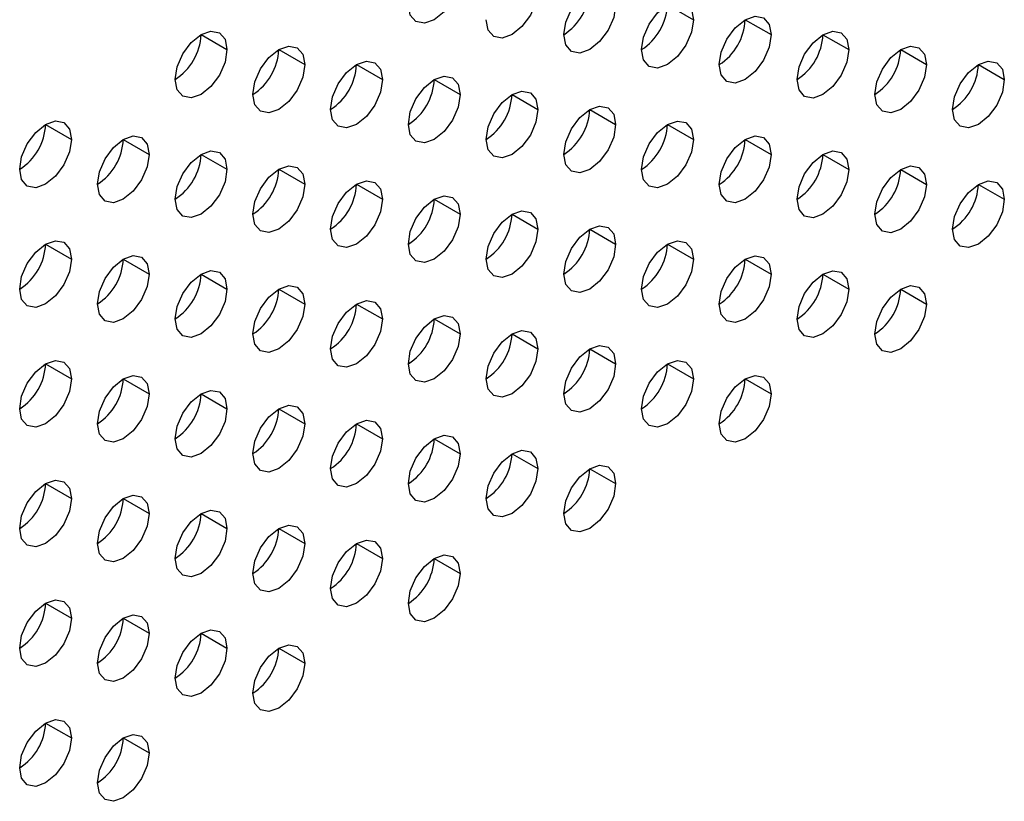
# Model space of a CAD drawing. Header units: millimetres. Extents: x 0 to 1118, y 0 to 864.
# Tile 190 of 256: x 951.14 to 954.5, y 678.01 to 680.67. Entities that reach past the tile are written whole.
import ezdxf

# ---------------------------------------------------------------- set-up
doc = ezdxf.new("R2010")
doc.units = ezdxf.units.MM

msp = doc.modelspace()

# ---------------------------------------------------------------- linework, layer by layer
at = {"color": 7, "linetype": 'Continuous', "lineweight": 25}
for p, q in [((953.3545, 680.7244), (953.4429, 680.6734)), ((953.6196, 680.6734), (953.708, 680.6224)), ((951.7635, 680.6225), (951.8519, 680.5715)), ((953.8848, 680.6223), (953.9732, 680.5713)), ((952.0287, 680.5715), (952.117, 680.5204)), ((954.15, 680.5713), (954.2384, 680.5202)), ((952.2938, 680.5204), (952.3822, 680.4694)), ((954.4151, 680.5202), (954.5035, 680.4692)), ((952.559, 680.4693), (952.6474, 680.4183)), ((952.8242, 680.4183), (952.9125, 680.3673)), ((953.0893, 680.3672), (953.1777, 680.3162)), ((951.2332, 680.3164), (951.3216, 680.2653)), ((953.3545, 680.3162), (953.4429, 680.2651)), ((951.4983, 680.2653), (951.5867, 680.2143)), ((953.6196, 680.2651), (953.708, 680.2141)), ((951.7635, 680.2143), (951.8519, 680.1632)), ((953.8848, 680.2141), (953.9732, 680.163)), ((952.0287, 680.1632), (952.117, 680.1122)), ((954.15, 680.163), (954.2384, 680.112)), ((952.2938, 680.1121), (952.3822, 680.0611)), ((954.4151, 680.1119), (954.5035, 680.0609)), ((952.559, 680.0611), (952.6474, 680.0101)), ((952.8242, 680.01), (952.9125, 679.959)), ((953.0893, 679.959), (953.1777, 679.9079)), ((951.2332, 679.9081), (951.3216, 679.8571)), ((953.3545, 679.9079), (953.4429, 679.8569)), ((951.4983, 679.857), (951.5867, 679.806)), ((953.6196, 679.8568), (953.708, 679.8058)), ((951.7635, 679.806), (951.8519, 679.755)), ((953.8848, 679.8058), (953.9732, 679.7548)), ((952.0287, 679.7549), (952.117, 679.7039)), ((954.15, 679.7547), (954.2384, 679.7037)), ((952.2938, 679.7039), (952.3822, 679.6528)), ((952.559, 679.6528), (952.6474, 679.6018)), ((952.8242, 679.6017), (952.9125, 679.5507)), ((953.0893, 679.5507), (953.1777, 679.4997)), ((951.2332, 679.4998), (951.3216, 679.4488)), ((953.3545, 679.4996), (953.4429, 679.4486)), ((951.4983, 679.4488), (951.5867, 679.3977)), ((953.6196, 679.4486), (953.708, 679.3975)), ((951.7635, 679.3977), (951.8519, 679.3467)), ((952.0287, 679.3467), (952.117, 679.2956)), ((952.2938, 679.2956), (952.3822, 679.2446)), ((952.559, 679.2445), (952.6474, 679.1935)), ((952.8242, 679.1935), (952.9125, 679.1425)), ((953.0893, 679.1424), (953.1777, 679.0914)), ((951.2332, 679.0916), (951.3216, 679.0405)), ((951.4983, 679.0405), (951.5867, 678.9895)), ((951.7635, 678.9894), (951.8519, 678.9384)), ((952.0287, 678.9384), (952.117, 678.8874)), ((952.2938, 678.8873), (952.3822, 678.8363)), ((952.559, 678.8363), (952.6474, 678.7852)), ((951.2332, 678.6833), (951.3216, 678.6323)), ((951.4983, 678.6322), (951.5867, 678.5812)), ((951.7635, 678.5812), (951.8519, 678.5301)), ((952.0287, 678.5301), (952.117, 678.4791)), ((951.2332, 678.275), (951.3216, 678.224)), ((951.4983, 678.224), (951.5867, 678.1729))]:
    msp.add_line(p, q, dxfattribs=at)
at = {"color": 7, "linetype": 'Continuous', "lineweight": 25, "flags": 128}
for points in [[(952.6474, 680.8266), (952.6406, 680.7836), (952.6215, 680.7395), (952.5928, 680.7008), (952.559, 680.6735), (952.5252, 680.6617), (952.4965, 680.6673), (952.4773, 680.6894), (952.4706, 680.7245)], [(953.0009, 680.6224), (953.0077, 680.6654), (953.0268, 680.7095), (953.0555, 680.7482), (953.0893, 680.7755), (953.1231, 680.7873), (953.1518, 680.7817), (953.171, 680.7596), (953.1777, 680.7245)], [(952.9125, 680.7755), (952.9058, 680.7326), (952.8867, 680.6884), (952.858, 680.6497), (952.8242, 680.6224), (952.7903, 680.6107), (952.7617, 680.6163), (952.7425, 680.6383), (952.7358, 680.6735)], [(953.1777, 680.7245), (953.171, 680.6815), (953.1518, 680.6374), (953.1231, 680.5987), (953.0893, 680.5714), (953.0555, 680.5596), (953.0268, 680.5652), (953.0077, 680.5872), (953.0009, 680.6224)], [(953.2661, 680.5714), (953.2728, 680.6143), (953.292, 680.6585), (953.3207, 680.6972), (953.3545, 680.7245), (953.3883, 680.7362), (953.417, 680.7306), (953.4361, 680.7086), (953.4429, 680.6734)], [(953.4429, 680.6734), (953.4361, 680.6305), (953.417, 680.5863), (953.3883, 680.5476), (953.3545, 680.5203), (953.3207, 680.5086), (953.292, 680.5141), (953.2728, 680.5362), (953.2661, 680.5714)], [(953.5313, 680.5203), (953.538, 680.5632), (953.5571, 680.6074), (953.5858, 680.6461), (953.6196, 680.6734), (953.6535, 680.6852), (953.6821, 680.6796), (953.7013, 680.6575), (953.708, 680.6224)], [(951.6751, 680.4694), (951.6818, 680.5124), (951.701, 680.5566), (951.7297, 680.5952), (951.7635, 680.6225), (951.7973, 680.6343), (951.826, 680.6287), (951.8452, 680.6067), (951.8519, 680.5715)], [(953.708, 680.6224), (953.7013, 680.5794), (953.6821, 680.5352), (953.6535, 680.4966), (953.6196, 680.4693), (953.5858, 680.4575), (953.5571, 680.4631), (953.538, 680.4851), (953.5313, 680.5203)], [(953.7964, 680.4692), (953.8032, 680.5122), (953.8223, 680.5564), (953.851, 680.595), (953.8848, 680.6223), (953.9186, 680.6341), (953.9473, 680.6285), (953.9665, 680.6065), (953.9732, 680.5713)], [(951.8519, 680.5715), (951.8452, 680.5286), (951.826, 680.4844), (951.7973, 680.4457), (951.7635, 680.4184), (951.7297, 680.4066), (951.701, 680.4122), (951.6818, 680.4343), (951.6751, 680.4694)], [(951.9403, 680.4184), (951.947, 680.4613), (951.9662, 680.5055), (951.9948, 680.5442), (952.0287, 680.5715), (952.0625, 680.5832), (952.0912, 680.5777), (952.1103, 680.5556), (952.117, 680.5204)], [(953.9732, 680.5713), (953.9665, 680.5284), (953.9473, 680.4842), (953.9186, 680.4455), (953.8848, 680.4182), (953.851, 680.4064), (953.8223, 680.412), (953.8032, 680.4341), (953.7964, 680.4692)], [(954.0616, 680.4182), (954.0683, 680.4611), (954.0875, 680.5053), (954.1162, 680.544), (954.15, 680.5713), (954.1838, 680.583), (954.2125, 680.5775), (954.2316, 680.5554), (954.2384, 680.5202)], [(952.117, 680.5204), (952.1103, 680.4775), (952.0912, 680.4333), (952.0625, 680.3946), (952.0287, 680.3673), (951.9948, 680.3556), (951.9662, 680.3612), (951.947, 680.3832), (951.9403, 680.4184)], [(952.2054, 680.3673), (952.2122, 680.4103), (952.2313, 680.4544), (952.26, 680.4931), (952.2938, 680.5204), (952.3276, 680.5322), (952.3563, 680.5266), (952.3755, 680.5046), (952.3822, 680.4694)], [(954.2384, 680.5202), (954.2316, 680.4773), (954.2125, 680.4331), (954.1838, 680.3944), (954.15, 680.3671), (954.1162, 680.3554), (954.0875, 680.361), (954.0683, 680.383), (954.0616, 680.4182)], [(954.3268, 680.3671), (954.3335, 680.4101), (954.3526, 680.4542), (954.3813, 680.4929), (954.4151, 680.5202), (954.449, 680.532), (954.4776, 680.5264), (954.4968, 680.5044), (954.5035, 680.4692)], [(952.3822, 680.4694), (952.3755, 680.4264), (952.3563, 680.3823), (952.3276, 680.3436), (952.2938, 680.3163), (952.26, 680.3045), (952.2313, 680.3101), (952.2122, 680.3322), (952.2054, 680.3673)], [(952.4706, 680.3163), (952.4773, 680.3592), (952.4965, 680.4034), (952.5252, 680.4421), (952.559, 680.4694), (952.5928, 680.4811), (952.6215, 680.4755), (952.6406, 680.4535), (952.6474, 680.4183)], [(954.5035, 680.4692), (954.4968, 680.4262), (954.4776, 680.3821), (954.449, 680.3434), (954.4151, 680.3161), (954.3813, 680.3043), (954.3526, 680.3099), (954.3335, 680.332), (954.3268, 680.3671)], [(952.6474, 680.4183), (952.6406, 680.3754), (952.6215, 680.3312), (952.5928, 680.2925), (952.559, 680.2652), (952.5252, 680.2535), (952.4965, 680.259), (952.4773, 680.2811), (952.4706, 680.3163)], [(952.7358, 680.2652), (952.7425, 680.3082), (952.7617, 680.3523), (952.7903, 680.391), (952.8242, 680.4183), (952.858, 680.4301), (952.8867, 680.4245), (952.9058, 680.4024), (952.9125, 680.3673)], [(952.9125, 680.3673), (952.9058, 680.3243), (952.8867, 680.2801), (952.858, 680.2415), (952.8242, 680.2142), (952.7903, 680.2024), (952.7617, 680.208), (952.7425, 680.23), (952.7358, 680.2652)], [(953.0009, 680.2142), (953.0077, 680.2571), (953.0268, 680.3013), (953.0555, 680.3399), (953.0893, 680.3672), (953.1231, 680.379), (953.1518, 680.3734), (953.171, 680.3514), (953.1777, 680.3162)], [(951.1448, 680.1633), (951.1515, 680.2062), (951.1707, 680.2504), (951.1993, 680.2891), (951.2332, 680.3164), (951.267, 680.3281), (951.2957, 680.3226), (951.3148, 680.3005), (951.3216, 680.2653)], [(953.2661, 680.1631), (953.2728, 680.206), (953.292, 680.2502), (953.3207, 680.2889), (953.3545, 680.3162), (953.3883, 680.3279), (953.417, 680.3224), (953.4361, 680.3003), (953.4429, 680.2651)], [(953.1777, 680.3162), (953.171, 680.2733), (953.1518, 680.2291), (953.1231, 680.1904), (953.0893, 680.1631), (953.0555, 680.1514), (953.0268, 680.1569), (953.0077, 680.179), (953.0009, 680.2142)], [(951.3216, 680.2653), (951.3148, 680.2224), (951.2957, 680.1782), (951.267, 680.1395), (951.2332, 680.1123), (951.1993, 680.1005), (951.1707, 680.1061), (951.1515, 680.1281), (951.1448, 680.1633)], [(951.4099, 680.1122), (951.4167, 680.1552), (951.4358, 680.1994), (951.4645, 680.238), (951.4983, 680.2653), (951.5322, 680.2771), (951.5608, 680.2715), (951.58, 680.2495), (951.5867, 680.2143)], [(953.4429, 680.2651), (953.4361, 680.2222), (953.417, 680.178), (953.3883, 680.1393), (953.3545, 680.1121), (953.3207, 680.1003), (953.292, 680.1059), (953.2728, 680.1279), (953.2661, 680.1631)], [(953.5313, 680.112), (953.538, 680.155), (953.5571, 680.1992), (953.5858, 680.2378), (953.6196, 680.2651), (953.6535, 680.2769), (953.6821, 680.2713), (953.7013, 680.2493), (953.708, 680.2141)], [(951.6751, 680.0612), (951.6818, 680.1041), (951.701, 680.1483), (951.7297, 680.187), (951.7635, 680.2143), (951.7973, 680.226), (951.826, 680.2205), (951.8452, 680.1984), (951.8519, 680.1632)], [(953.7964, 680.061), (953.8032, 680.1039), (953.8223, 680.1481), (953.851, 680.1868), (953.8848, 680.2141), (953.9186, 680.2258), (953.9473, 680.2203), (953.9665, 680.1982), (953.9732, 680.163)], [(951.5867, 680.2143), (951.58, 680.1713), (951.5608, 680.1272), (951.5322, 680.0885), (951.4983, 680.0612), (951.4645, 680.0494), (951.4358, 680.055), (951.4167, 680.0771), (951.4099, 680.1122)], [(953.708, 680.2141), (953.7013, 680.1711), (953.6821, 680.127), (953.6535, 680.0883), (953.6196, 680.061), (953.5858, 680.0492), (953.5571, 680.0548), (953.538, 680.0769), (953.5313, 680.112)], [(951.8519, 680.1632), (951.8452, 680.1203), (951.826, 680.0761), (951.7973, 680.0374), (951.7635, 680.0101), (951.7297, 679.9984), (951.701, 680.0039), (951.6818, 680.026), (951.6751, 680.0612)], [(951.9403, 680.0101), (951.947, 680.0531), (951.9662, 680.0972), (951.9948, 680.1359), (952.0287, 680.1632), (952.0625, 680.175), (952.0912, 680.1694), (952.1103, 680.1473), (952.117, 680.1122)], [(953.9732, 680.163), (953.9665, 680.1201), (953.9473, 680.0759), (953.9186, 680.0372), (953.8848, 680.0099), (953.851, 679.9982), (953.8223, 680.0037), (953.8032, 680.0258), (953.7964, 680.061)], [(954.0616, 680.0099), (954.0683, 680.0529), (954.0875, 680.097), (954.1162, 680.1357), (954.15, 680.163), (954.1838, 680.1748), (954.2125, 680.1692), (954.2316, 680.1471), (954.2384, 680.112)], [(952.2054, 679.9591), (952.2122, 680.002), (952.2313, 680.0462), (952.26, 680.0849), (952.2938, 680.1122), (952.3276, 680.1239), (952.3563, 680.1183), (952.3755, 680.0963), (952.3822, 680.0611)], [(954.3268, 679.9589), (954.3335, 680.0018), (954.3526, 680.046), (954.3813, 680.0847), (954.4151, 680.112), (954.449, 680.1237), (954.4776, 680.1181), (954.4968, 680.0961), (954.5035, 680.0609)], [(952.117, 680.1122), (952.1103, 680.0692), (952.0912, 680.0251), (952.0625, 679.9864), (952.0287, 679.9591), (951.9948, 679.9473), (951.9662, 679.9529), (951.947, 679.9749), (951.9403, 680.0101)], [(954.2384, 680.112), (954.2316, 680.069), (954.2125, 680.0249), (954.1838, 679.9862), (954.15, 679.9589), (954.1162, 679.9471), (954.0875, 679.9527), (954.0683, 679.9747), (954.0616, 680.0099)], [(952.3822, 680.0611), (952.3755, 680.0182), (952.3563, 679.974), (952.3276, 679.9353), (952.2938, 679.908), (952.26, 679.8963), (952.2313, 679.9018), (952.2122, 679.9239), (952.2054, 679.9591)], [(952.4706, 679.908), (952.4773, 679.9509), (952.4965, 679.9951), (952.5252, 680.0338), (952.559, 680.0611), (952.5928, 680.0729), (952.6215, 680.0673), (952.6406, 680.0452), (952.6474, 680.0101)], [(954.5035, 680.0609), (954.4968, 680.018), (954.4776, 679.9738), (954.449, 679.9351), (954.4151, 679.9078), (954.3813, 679.8961), (954.3526, 679.9016), (954.3335, 679.9237), (954.3268, 679.9589)], [(952.7358, 679.8569), (952.7425, 679.8999), (952.7617, 679.9441), (952.7903, 679.9827), (952.8242, 680.01), (952.858, 680.0218), (952.8867, 680.0162), (952.9058, 679.9942), (952.9125, 679.959)], [(952.6474, 680.0101), (952.6406, 679.9671), (952.6215, 679.9229), (952.5928, 679.8843), (952.559, 679.857), (952.5252, 679.8452), (952.4965, 679.8508), (952.4773, 679.8728), (952.4706, 679.908)], [(952.9125, 679.959), (952.9058, 679.916), (952.8867, 679.8719), (952.858, 679.8332), (952.8242, 679.8059), (952.7903, 679.7941), (952.7617, 679.7997), (952.7425, 679.8218), (952.7358, 679.8569)], [(953.0009, 679.8059), (953.0077, 679.8488), (953.0268, 679.893), (953.0555, 679.9317), (953.0893, 679.959), (953.1231, 679.9707), (953.1518, 679.9652), (953.171, 679.9431), (953.1777, 679.9079)], [(951.1448, 679.755), (951.1515, 679.798), (951.1707, 679.8421), (951.1993, 679.8808), (951.2332, 679.9081), (951.267, 679.9199), (951.2957, 679.9143), (951.3148, 679.8922), (951.3216, 679.8571)], [(953.2661, 679.7548), (953.2728, 679.7978), (953.292, 679.8419), (953.3207, 679.8806), (953.3545, 679.9079), (953.3883, 679.9197), (953.417, 679.9141), (953.4361, 679.8921), (953.4429, 679.8569)], [(953.1777, 679.9079), (953.171, 679.865), (953.1518, 679.8208), (953.1231, 679.7821), (953.0893, 679.7548), (953.0555, 679.7431), (953.0268, 679.7487), (953.0077, 679.7707), (953.0009, 679.8059)], [(951.3216, 679.8571), (951.3148, 679.8141), (951.2957, 679.77), (951.267, 679.7313), (951.2332, 679.704), (951.1993, 679.6922), (951.1707, 679.6978), (951.1515, 679.7198), (951.1448, 679.755)], [(951.4099, 679.704), (951.4167, 679.7469), (951.4358, 679.7911), (951.4645, 679.8298), (951.4983, 679.8571), (951.5322, 679.8688), (951.5608, 679.8632), (951.58, 679.8412), (951.5867, 679.806)], [(953.4429, 679.8569), (953.4361, 679.8139), (953.417, 679.7698), (953.3883, 679.7311), (953.3545, 679.7038), (953.3207, 679.692), (953.292, 679.6976), (953.2728, 679.7196), (953.2661, 679.7548)], [(953.5313, 679.7038), (953.538, 679.7467), (953.5571, 679.7909), (953.5858, 679.8296), (953.6196, 679.8569), (953.6535, 679.8686), (953.6821, 679.863), (953.7013, 679.841), (953.708, 679.8058)], [(951.6751, 679.6529), (951.6818, 679.6958), (951.701, 679.74), (951.7297, 679.7787), (951.7635, 679.806), (951.7973, 679.8178), (951.826, 679.8122), (951.8452, 679.7901), (951.8519, 679.755)], [(953.7964, 679.6527), (953.8032, 679.6957), (953.8223, 679.7398), (953.851, 679.7785), (953.8848, 679.8058), (953.9186, 679.8176), (953.9473, 679.812), (953.9665, 679.7899), (953.9732, 679.7548)], [(951.5867, 679.806), (951.58, 679.7631), (951.5608, 679.7189), (951.5322, 679.6802), (951.4983, 679.6529), (951.4645, 679.6412), (951.4358, 679.6467), (951.4167, 679.6688), (951.4099, 679.704)], [(953.708, 679.8058), (953.7013, 679.7629), (953.6821, 679.7187), (953.6535, 679.68), (953.6196, 679.6527), (953.5858, 679.641), (953.5571, 679.6465), (953.538, 679.6686), (953.5313, 679.7038)], [(951.8519, 679.755), (951.8452, 679.712), (951.826, 679.6678), (951.7973, 679.6292), (951.7635, 679.6019), (951.7297, 679.5901), (951.701, 679.5957), (951.6818, 679.6177), (951.6751, 679.6529)], [(951.9403, 679.6018), (951.947, 679.6448), (951.9662, 679.689), (951.9948, 679.7276), (952.0287, 679.7549), (952.0625, 679.7667), (952.0912, 679.7611), (952.1103, 679.7391), (952.117, 679.7039)], [(953.9732, 679.7548), (953.9665, 679.7118), (953.9473, 679.6676), (953.9186, 679.629), (953.8848, 679.6017), (953.851, 679.5899), (953.8223, 679.5955), (953.8032, 679.6175), (953.7964, 679.6527)], [(954.0616, 679.6016), (954.0683, 679.6446), (954.0875, 679.6888), (954.1162, 679.7274), (954.15, 679.7547), (954.1838, 679.7665), (954.2125, 679.7609), (954.2316, 679.7389), (954.2384, 679.7037)], [(952.2054, 679.5508), (952.2122, 679.5937), (952.2313, 679.6379), (952.26, 679.6766), (952.2938, 679.7039), (952.3276, 679.7156), (952.3563, 679.7101), (952.3755, 679.688), (952.3822, 679.6528)], [(952.117, 679.7039), (952.1103, 679.661), (952.0912, 679.6168), (952.0625, 679.5781), (952.0287, 679.5508), (951.9948, 679.539), (951.9662, 679.5446), (951.947, 679.5667), (951.9403, 679.6018)], [(954.2384, 679.7037), (954.2316, 679.6608), (954.2125, 679.6166), (954.1838, 679.5779), (954.15, 679.5506), (954.1162, 679.5388), (954.0875, 679.5444), (954.0683, 679.5665), (954.0616, 679.6016)], [(952.3822, 679.6528), (952.3755, 679.6099), (952.3563, 679.5657), (952.3276, 679.527), (952.2938, 679.4997), (952.26, 679.488), (952.2313, 679.4936), (952.2122, 679.5156), (952.2054, 679.5508)], [(952.4706, 679.4997), (952.4773, 679.5427), (952.4965, 679.5868), (952.5252, 679.6255), (952.559, 679.6528), (952.5928, 679.6646), (952.6215, 679.659), (952.6406, 679.637), (952.6474, 679.6018)], [(952.7358, 679.4487), (952.7425, 679.4916), (952.7617, 679.5358), (952.7903, 679.5745), (952.8242, 679.6018), (952.858, 679.6135), (952.8867, 679.6079), (952.9058, 679.5859), (952.9125, 679.5507)], [(952.6474, 679.6018), (952.6406, 679.5588), (952.6215, 679.5147), (952.5928, 679.476), (952.559, 679.4487), (952.5252, 679.4369), (952.4965, 679.4425), (952.4773, 679.4646), (952.4706, 679.4997)], [(952.9125, 679.5507), (952.9058, 679.5078), (952.8867, 679.4636), (952.858, 679.4249), (952.8242, 679.3976), (952.7903, 679.3859), (952.7617, 679.3914), (952.7425, 679.4135), (952.7358, 679.4487)], [(953.0009, 679.3976), (953.0077, 679.4406), (953.0268, 679.4847), (953.0555, 679.5234), (953.0893, 679.5507), (953.1231, 679.5625), (953.1518, 679.5569), (953.171, 679.5348), (953.1777, 679.4997)], [(951.1448, 679.3468), (951.1515, 679.3897), (951.1707, 679.4339), (951.1993, 679.4725), (951.2332, 679.4998), (951.267, 679.5116), (951.2957, 679.506), (951.3148, 679.484), (951.3216, 679.4488)], [(953.2661, 679.3466), (953.2728, 679.3895), (953.292, 679.4337), (953.3207, 679.4724), (953.3545, 679.4996), (953.3883, 679.5114), (953.417, 679.5058), (953.4361, 679.4838), (953.4429, 679.4486)], [(953.1777, 679.4997), (953.171, 679.4567), (953.1518, 679.4125), (953.1231, 679.3739), (953.0893, 679.3466), (953.0555, 679.3348), (953.0268, 679.3404), (953.0077, 679.3624), (953.0009, 679.3976)], [(951.3216, 679.4488), (951.3148, 679.4059), (951.2957, 679.3617), (951.267, 679.323), (951.2332, 679.2957), (951.1993, 679.284), (951.1707, 679.2895), (951.1515, 679.3116), (951.1448, 679.3468)], [(951.4099, 679.2957), (951.4167, 679.3386), (951.4358, 679.3828), (951.4645, 679.4215), (951.4983, 679.4488), (951.5322, 679.4605), (951.5608, 679.455), (951.58, 679.4329), (951.5867, 679.3977)], [(953.4429, 679.4486), (953.4361, 679.4057), (953.417, 679.3615), (953.3883, 679.3228), (953.3545, 679.2955), (953.3207, 679.2838), (953.292, 679.2893), (953.2728, 679.3114), (953.2661, 679.3466)], [(953.5313, 679.2955), (953.538, 679.3384), (953.5571, 679.3826), (953.5858, 679.4213), (953.6196, 679.4486), (953.6535, 679.4603), (953.6821, 679.4548), (953.7013, 679.4327), (953.708, 679.3975)], [(951.6751, 679.2446), (951.6818, 679.2876), (951.701, 679.3318), (951.7297, 679.3704), (951.7635, 679.3977), (951.7973, 679.4095), (951.826, 679.4039), (951.8452, 679.3819), (951.8519, 679.3467)], [(951.5867, 679.3977), (951.58, 679.3548), (951.5608, 679.3106), (951.5322, 679.2719), (951.4983, 679.2447), (951.4645, 679.2329), (951.4358, 679.2385), (951.4167, 679.2605), (951.4099, 679.2957)], [(953.708, 679.3975), (953.7013, 679.3546), (953.6821, 679.3104), (953.6535, 679.2717), (953.6196, 679.2445), (953.5858, 679.2327), (953.5571, 679.2383), (953.538, 679.2603), (953.5313, 679.2955)], [(951.8519, 679.3467), (951.8452, 679.3037), (951.826, 679.2596), (951.7973, 679.2209), (951.7635, 679.1936), (951.7297, 679.1818), (951.701, 679.1874), (951.6818, 679.2095), (951.6751, 679.2446)], [(951.9403, 679.1936), (951.947, 679.2365), (951.9662, 679.2807), (951.9948, 679.3194), (952.0287, 679.3467), (952.0625, 679.3584), (952.0912, 679.3529), (952.1103, 679.3308), (952.117, 679.2956)], [(952.117, 679.2956), (952.1103, 679.2527), (952.0912, 679.2085), (952.0625, 679.1698), (952.0287, 679.1425), (951.9948, 679.1308), (951.9662, 679.1363), (951.947, 679.1584), (951.9403, 679.1936)], [(952.2054, 679.1425), (952.2122, 679.1855), (952.2313, 679.2296), (952.26, 679.2683), (952.2938, 679.2956), (952.3276, 679.3074), (952.3563, 679.3018), (952.3755, 679.2797), (952.3822, 679.2446)], [(952.3822, 679.2446), (952.3755, 679.2016), (952.3563, 679.1575), (952.3276, 679.1188), (952.2938, 679.0915), (952.26, 679.0797), (952.2313, 679.0853), (952.2122, 679.1073), (952.2054, 679.1425)], [(952.4706, 679.0915), (952.4773, 679.1344), (952.4965, 679.1786), (952.5252, 679.2173), (952.559, 679.2446), (952.5928, 679.2563), (952.6215, 679.2507), (952.6406, 679.2287), (952.6474, 679.1935)], [(952.6474, 679.1935), (952.6406, 679.1506), (952.6215, 679.1064), (952.5928, 679.0677), (952.559, 679.0404), (952.5252, 679.0287), (952.4965, 679.0342), (952.4773, 679.0563), (952.4706, 679.0915)], [(952.7358, 679.0404), (952.7425, 679.0833), (952.7617, 679.1275), (952.7903, 679.1662), (952.8242, 679.1935), (952.858, 679.2053), (952.8867, 679.1997), (952.9058, 679.1776), (952.9125, 679.1425)], [(952.9125, 679.1425), (952.9058, 679.0995), (952.8867, 679.0553), (952.858, 679.0167), (952.8242, 678.9894), (952.7903, 678.9776), (952.7617, 678.9832), (952.7425, 679.0052), (952.7358, 679.0404)], [(953.0009, 678.9893), (953.0077, 679.0323), (953.0268, 679.0765), (953.0555, 679.1151), (953.0893, 679.1424), (953.1231, 679.1542), (953.1518, 679.1486), (953.171, 679.1266), (953.1777, 679.0914)], [(951.1448, 678.9385), (951.1515, 678.9814), (951.1707, 679.0256), (951.1993, 679.0643), (951.2332, 679.0916), (951.267, 679.1033), (951.2957, 679.0978), (951.3148, 679.0757), (951.3216, 679.0405)], [(953.1777, 679.0914), (953.171, 679.0484), (953.1518, 679.0043), (953.1231, 678.9656), (953.0893, 678.9383), (953.0555, 678.9265), (953.0268, 678.9321), (953.0077, 678.9542), (953.0009, 678.9893)], [(951.3216, 679.0405), (951.3148, 678.9976), (951.2957, 678.9534), (951.267, 678.9147), (951.2332, 678.8874), (951.1993, 678.8757), (951.1707, 678.8813), (951.1515, 678.9033), (951.1448, 678.9385)], [(951.4099, 678.8874), (951.4167, 678.9304), (951.4358, 678.9745), (951.4645, 679.0132), (951.4983, 679.0405), (951.5322, 679.0523), (951.5608, 679.0467), (951.58, 679.0246), (951.5867, 678.9895)], [(951.5867, 678.9895), (951.58, 678.9465), (951.5608, 678.9024), (951.5322, 678.8637), (951.4983, 678.8364), (951.4645, 678.8246), (951.4358, 678.8302), (951.4167, 678.8522), (951.4099, 678.8874)], [(951.6751, 678.8364), (951.6818, 678.8793), (951.701, 678.9235), (951.7297, 678.9622), (951.7635, 678.9895), (951.7973, 679.0012), (951.826, 678.9956), (951.8452, 678.9736), (951.8519, 678.9384)], [(951.9403, 678.7853), (951.947, 678.8282), (951.9662, 678.8724), (951.9948, 678.9111), (952.0287, 678.9384), (952.0625, 678.9502), (952.0912, 678.9446), (952.1103, 678.9225), (952.117, 678.8874)], [(951.8519, 678.9384), (951.8452, 678.8955), (951.826, 678.8513), (951.7973, 678.8126), (951.7635, 678.7853), (951.7297, 678.7736), (951.701, 678.7791), (951.6818, 678.8012), (951.6751, 678.8364)], [(952.117, 678.8874), (952.1103, 678.8444), (952.0912, 678.8002), (952.0625, 678.7616), (952.0287, 678.7343), (951.9948, 678.7225), (951.9662, 678.7281), (951.947, 678.7501), (951.9403, 678.7853)], [(952.2054, 678.7342), (952.2122, 678.7772), (952.2313, 678.8214), (952.26, 678.86), (952.2938, 678.8873), (952.3276, 678.8991), (952.3563, 678.8935), (952.3755, 678.8715), (952.3822, 678.8363)], [(952.4706, 678.6832), (952.4773, 678.7261), (952.4965, 678.7703), (952.5252, 678.809), (952.559, 678.8363), (952.5928, 678.848), (952.6215, 678.8425), (952.6406, 678.8204), (952.6474, 678.7852)], [(952.3822, 678.8363), (952.3755, 678.7934), (952.3563, 678.7492), (952.3276, 678.7105), (952.2938, 678.6832), (952.26, 678.6714), (952.2313, 678.677), (952.2122, 678.6991), (952.2054, 678.7342)], [(952.6474, 678.7852), (952.6406, 678.7423), (952.6215, 678.6981), (952.5928, 678.6594), (952.559, 678.6321), (952.5252, 678.6204), (952.4965, 678.626), (952.4773, 678.648), (952.4706, 678.6832)], [(951.1448, 678.5302), (951.1515, 678.5732), (951.1707, 678.6173), (951.1993, 678.656), (951.2332, 678.6833), (951.267, 678.6951), (951.2957, 678.6895), (951.3148, 678.6674), (951.3216, 678.6323)], [(951.4099, 678.4792), (951.4167, 678.5221), (951.4358, 678.5663), (951.4645, 678.6049), (951.4983, 678.6322), (951.5322, 678.644), (951.5608, 678.6384), (951.58, 678.6164), (951.5867, 678.5812)], [(951.3216, 678.6323), (951.3148, 678.5893), (951.2957, 678.5451), (951.267, 678.5065), (951.2332, 678.4792), (951.1993, 678.4674), (951.1707, 678.473), (951.1515, 678.495), (951.1448, 678.5302)], [(951.5867, 678.5812), (951.58, 678.5383), (951.5608, 678.4941), (951.5322, 678.4554), (951.4983, 678.4281), (951.4645, 678.4164), (951.4358, 678.4219), (951.4167, 678.444), (951.4099, 678.4792)], [(951.6751, 678.4281), (951.6818, 678.471), (951.701, 678.5152), (951.7297, 678.5539), (951.7635, 678.5812), (951.7973, 678.5929), (951.826, 678.5874), (951.8452, 678.5653), (951.8519, 678.5301)], [(951.9403, 678.377), (951.947, 678.42), (951.9662, 678.4642), (951.9948, 678.5028), (952.0287, 678.5301), (952.0625, 678.5419), (952.0912, 678.5363), (952.1103, 678.5143), (952.117, 678.4791)], [(951.8519, 678.5301), (951.8452, 678.4872), (951.826, 678.443), (951.7973, 678.4043), (951.7635, 678.3771), (951.7297, 678.3653), (951.701, 678.3709), (951.6818, 678.3929), (951.6751, 678.4281)], [(952.117, 678.4791), (952.1103, 678.4361), (952.0912, 678.392), (952.0625, 678.3533), (952.0287, 678.326), (951.9948, 678.3142), (951.9662, 678.3198), (951.947, 678.3419), (951.9403, 678.377)], [(951.1448, 678.1219), (951.1515, 678.1649), (951.1707, 678.2091), (951.1993, 678.2477), (951.2332, 678.275), (951.267, 678.2868), (951.2957, 678.2812), (951.3148, 678.2592), (951.3216, 678.224)], [(951.4099, 678.0709), (951.4167, 678.1138), (951.4358, 678.158), (951.4645, 678.1967), (951.4983, 678.224), (951.5322, 678.2357), (951.5608, 678.2302), (951.58, 678.2081), (951.5867, 678.1729)], [(951.3216, 678.224), (951.3148, 678.181), (951.2957, 678.1369), (951.267, 678.0982), (951.2332, 678.0709), (951.1993, 678.0591), (951.1707, 678.0647), (951.1515, 678.0868), (951.1448, 678.1219)], [(951.5867, 678.1729), (951.58, 678.13), (951.5608, 678.0858), (951.5322, 678.0471), (951.4983, 678.0198), (951.4645, 678.0081), (951.4358, 678.0137), (951.4167, 678.0357), (951.4099, 678.0709)]]:
    msp.add_lwpolyline(points, dxfattribs=at)
at = {"color": 7, "linetype": 'Continuous', "lineweight": 25}
for centre in [(952.8974, 680.7842), (953.1626, 680.7332), (953.4277, 680.6821), (951.5716, 680.6313), (953.6929, 680.6311), (951.8368, 680.5802), (953.9581, 680.58), (952.1019, 680.5291), (954.2232, 680.5289), (952.3671, 680.4781), (952.6323, 680.427), (952.8974, 680.376), (951.0413, 680.3251), (953.1626, 680.3249), (951.3064, 680.274), (953.4277, 680.2738), (951.5716, 680.223), (953.6929, 680.2228), (951.8368, 680.1719), (953.9581, 680.1717), (952.1019, 680.1209), (954.2232, 680.1207), (952.3671, 680.0698), (952.6323, 680.0188), (952.8974, 679.9677), (951.0413, 679.9168), (953.1626, 679.9166), (951.3064, 679.8658), (953.4277, 679.8656), (951.5716, 679.8147), (953.6929, 679.8145), (951.8368, 679.7637), (953.9581, 679.7635), (952.1019, 679.7126), (952.3671, 679.6615), (952.6323, 679.6105), (952.8974, 679.5594), (951.0413, 679.5086), (953.1626, 679.5084), (951.3064, 679.4575), (953.4277, 679.4573), (951.5716, 679.4064), (951.8368, 679.3554), (952.1019, 679.3043), (952.3671, 679.2533), (952.6323, 679.2022), (952.8974, 679.1512), (951.0413, 679.1003), (951.3064, 679.0492), (951.5716, 678.9982), (951.8368, 678.9471), (952.1019, 678.8961), (952.3671, 678.845), (951.0413, 678.692), (951.3064, 678.641), (951.5716, 678.5899), (951.8368, 678.5388), (951.0413, 678.2838), (951.3064, 678.2327)]:
    msp.add_arc(centre, 0.1921, 302.6055, 357.3945, dxfattribs=at)

doc.saveas('drawing.dxf')
